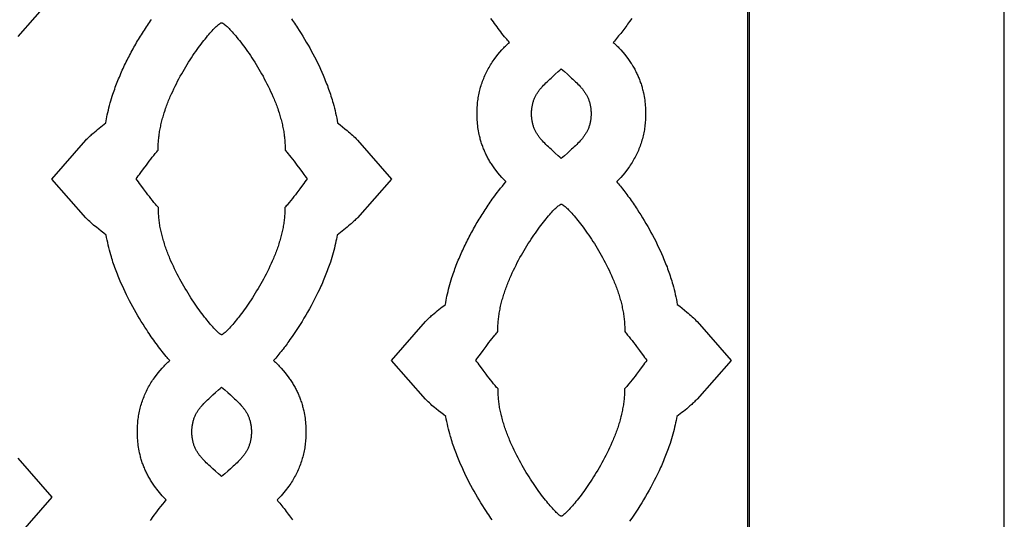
# Model space of a CAD drawing. Extents: x -242 to 227, y -355 to 350.
# Tile 14 of 17: x -11 to 133, y -40 to 33. Entities that reach past the tile are written whole.
import ezdxf

# ---------------------------------------------------------------- set-up
doc = ezdxf.new("R2010")
doc.units = 0
doc.layers.add('Nível Padrão', color=1, linetype='CONTINUOUS')

msp = doc.modelspace()

# ---------------------------------------------------------------- linework, layer by layer
at = {"layer": 'Nível Padrão'}
for points in [[(133.33, -192.69), (133.33, 192.69)], [(-11.26, 42.39), (-6.27, 36.68), (-11.29, 31)], [(8.18, -39.96), (8.34, -39.74), (8.49, -39.52), (8.73, -39.18), (8.97, -38.86), (9.22, -38.53), (9.46, -38.21), (9.71, -37.88), (9.97, -37.57), (10.23, -37.25), (10.49, -36.94), (10.48, -36.93), (9.9, -36.32), (9.31, -35.63), (8.75, -34.9), (8.65, -34.76), (8.56, -34.62), (8.46, -34.48), (8.37, -34.34), (8.28, -34.2), (8.19, -34.06), (8.11, -33.91), (8.02, -33.77), (7.94, -33.62), (7.86, -33.47), (7.78, -33.33), (7.7, -33.18), (7.63, -33.03), (7.55, -32.88), (7.48, -32.72), (7.41, -32.57), (7.35, -32.42), (7.28, -32.26), (7.22, -32.11), (7.16, -31.95), (7.1, -31.8), (7.04, -31.64), (6.98, -31.48), (6.93, -31.32), (6.88, -31.16), (6.83, -31), (6.78, -30.84), (6.73, -30.68), (6.69, -30.52), (6.65, -30.35), (6.61, -30.19), (6.57, -30.02), (6.52, -29.76), (6.47, -29.5), (6.43, -29.23), (6.39, -28.96), (6.35, -28.7), (6.32, -28.43), (6.3, -28.16), (6.28, -27.89), (6.26, -27.63), (6.25, -27.36), (6.25, -27.09), (6.25, -26.82), (6.25, -26.55), (6.26, -26.28), (6.28, -26.01), (6.3, -25.74), (6.32, -25.52), (6.34, -25.29), (6.37, -25.07), (6.4, -24.84), (6.44, -24.62), (6.47, -24.4), (6.52, -24.17), (6.56, -23.95), (6.61, -23.73), (6.67, -23.51), (6.72, -23.29), (6.78, -23.08), (6.85, -22.86), (6.92, -22.65), (6.99, -22.43), (7.06, -22.22), (7.14, -22.01), (7.23, -21.8), (7.31, -21.59), (7.4, -21.39), (7.5, -21.18), (7.59, -20.98), (7.69, -20.77), (7.8, -20.57), (7.9, -20.37), (8.01, -20.18), (8.13, -19.98), (8.25, -19.79), (8.37, -19.6), (8.49, -19.41), (8.62, -19.22), (8.75, -19.03), (9.31, -18.3), (9.9, -17.61), (10.03, -17.46), (10.17, -17.32), (10.3, -17.18), (10.43, -17.05), (10.57, -16.91), (10.71, -16.77), (10.85, -16.64), (10.99, -16.51), (10.86, -16.36), (10.73, -16.21), (10.6, -16.06), (10.48, -15.91), (10.29, -15.67), (10.1, -15.44), (9.91, -15.2), (9.73, -14.97), (9.54, -14.73), (9.36, -14.49), (9.18, -14.25), (9, -14), (8.82, -13.76), (8.65, -13.52), (8.47, -13.27), (8.3, -13.02), (8.13, -12.77), (7.96, -12.53), (7.79, -12.28), (7.62, -12.02), (7.35, -11.61), (7.09, -11.2), (6.83, -10.78), (6.57, -10.36), (6.32, -9.94), (6.07, -9.51), (5.83, -9.08), (5.59, -8.65), (5.35, -8.22), (5.12, -7.78), (4.9, -7.35), (4.68, -6.9), (4.46, -6.46), (4.25, -6.02), (4.05, -5.57), (3.84, -5.12), (3.74, -4.87), (3.63, -4.62), (3.53, -4.37), (3.42, -4.12), (3.32, -3.86), (3.23, -3.61), (3.13, -3.36), (3.04, -3.1), (2.95, -2.85), (2.86, -2.59), (2.77, -2.33), (2.68, -2.08), (2.6, -1.82), (2.52, -1.56), (2.44, -1.3), (2.36, -1.04), (2.26, -0.68), (2.16, -0.32), (2.07, 0.05), (1.98, 0.41), (1.9, 0.78), (1.82, 1.14), (1.75, 1.51), (1.68, 1.88), (1.32, 2.16), (0.96, 2.44), (0.6, 2.73), (0.24, 3.02), (0.04, 3.18), (-0.16, 3.35), (-0.35, 3.52), (-0.54, 3.69), (-0.73, 3.86), (-0.92, 4.04), (-1.1, 4.22), (-1.28, 4.41), (-6.3, 10.09), (-1.31, 15.79), (-1.18, 15.92), (-1.06, 16.05), (-0.93, 16.17), (-0.8, 16.3), (-0.67, 16.42), (-0.54, 16.54), (-0.41, 16.66), (-0.27, 16.78), (-0.04, 16.98), (0.19, 17.17), (0.42, 17.37), (0.66, 17.56), (0.89, 17.75), (1.13, 17.94), (1.37, 18.12), (1.61, 18.31), (1.67, 18.61), (1.72, 18.91), (1.78, 19.21), (1.84, 19.51), (1.92, 19.86), (2, 20.21), (2.09, 20.55), (2.18, 20.89), (2.27, 21.24), (2.37, 21.58), (2.47, 21.92), (2.58, 22.26), (2.66, 22.51), (2.75, 22.77), (2.84, 23.03), (2.93, 23.28), (3.02, 23.54), (3.11, 23.79), (3.21, 24.04), (3.31, 24.29), (3.41, 24.55), (3.51, 24.8), (3.61, 25.05), (3.72, 25.29), (3.82, 25.54), (3.93, 25.79), (4.04, 26.04), (4.16, 26.28), (4.27, 26.53), (4.39, 26.77), (4.5, 27.01), (4.62, 27.26), (4.74, 27.5), (4.86, 27.74), (4.99, 27.98), (5.11, 28.22), (5.24, 28.45), (5.36, 28.69), (5.49, 28.93), (5.62, 29.16), (5.75, 29.4), (5.88, 29.63), (6.02, 29.87), (6.15, 30.1), (6.29, 30.33), (6.43, 30.56), (6.57, 30.79), (6.71, 31.02), (6.85, 31.25), (6.99, 31.48), (7.13, 31.71), (7.28, 31.93), (7.43, 32.16), (7.58, 32.38), (7.73, 32.61), (7.88, 32.83), (8.03, 33.05), (8.18, 33.27), (8.34, 33.5)], [(28.83, 33.56), (28.98, 33.35), (29.13, 33.13), (29.28, 32.92), (29.42, 32.7), (29.57, 32.49), (29.71, 32.27), (29.98, 31.86), (30.25, 31.44), (30.51, 31.02), (30.77, 30.6), (31.02, 30.17), (31.27, 29.74), (31.52, 29.31), (31.75, 28.88), (31.99, 28.44), (32.22, 28), (32.44, 27.56), (32.66, 27.12), (32.88, 26.67), (33.08, 26.22), (33.29, 25.77), (33.49, 25.32), (33.6, 25.07), (33.7, 24.82), (33.8, 24.56), (33.9, 24.31), (34, 24.06), (34.1, 23.8), (34.19, 23.55), (34.29, 23.29), (34.38, 23.03), (34.46, 22.78), (34.55, 22.52), (34.63, 22.26), (34.72, 22), (34.8, 21.74), (34.87, 21.48), (34.95, 21.22), (35.05, 20.86), (35.14, 20.5), (35.23, 20.14), (35.32, 19.77), (35.4, 19.41), (35.47, 19.04), (35.54, 18.68), (35.6, 18.31), (35.96, 18.03), (36.31, 17.75), (36.67, 17.47), (37.01, 17.19), (37.21, 17.02), (37.41, 16.85), (37.6, 16.68), (37.79, 16.51), (37.98, 16.34), (38.16, 16.16), (38.35, 15.98), (38.53, 15.79), (43.52, 10.09), (38.5, 4.41), (38.37, 4.28), (38.25, 4.15), (38.12, 4.03), (37.99, 3.9), (37.86, 3.78), (37.73, 3.66), (37.59, 3.54), (37.46, 3.42), (37.22, 3.22), (36.99, 3.02), (36.75, 2.83), (36.51, 2.64), (36.27, 2.44), (36.02, 2.25), (35.78, 2.07), (35.53, 1.88), (35.48, 1.57), (35.42, 1.27), (35.36, 0.97), (35.29, 0.66), (35.21, 0.32), (35.13, -0.03), (35.04, -0.37), (34.95, -0.71), (34.85, -1.06), (34.75, -1.4), (34.65, -1.73), (34.54, -2.07), (34.45, -2.33), (34.36, -2.58), (34.27, -2.84), (34.18, -3.09), (34.09, -3.34), (33.99, -3.6), (33.9, -3.85), (33.8, -4.1), (33.7, -4.35), (33.59, -4.6), (33.49, -4.85), (33.38, -5.1), (33.27, -5.34), (33.16, -5.59), (33.05, -5.83), (32.94, -6.08), (32.71, -6.56), (32.47, -7.04), (32.23, -7.52), (31.98, -7.99), (31.73, -8.47), (31.47, -8.93), (31.21, -9.4), (30.94, -9.86), (30.67, -10.32), (30.39, -10.78), (30.11, -11.23), (29.82, -11.68), (29.52, -12.13), (29.23, -12.57), (28.92, -13.01), (28.61, -13.45), (28.47, -13.65), (28.33, -13.85), (28.19, -14.04), (28.05, -14.24), (27.9, -14.43), (27.76, -14.62), (27.61, -14.82), (27.46, -15.01), (27.31, -15.2), (27.16, -15.39), (27.01, -15.58), (26.85, -15.77), (26.7, -15.95), (26.54, -16.14), (26.39, -16.32), (26.23, -16.51), (26.37, -16.64), (26.51, -16.77), (26.65, -16.91), (26.78, -17.05), (26.92, -17.18), (27.05, -17.32), (27.18, -17.46), (27.31, -17.61), (27.91, -18.3), (28.47, -19.03), (28.56, -19.17), (28.66, -19.31), (28.75, -19.45), (28.85, -19.59), (28.94, -19.73), (29.02, -19.87), (29.11, -20.02), (29.19, -20.16), (29.28, -20.31), (29.36, -20.46), (29.44, -20.6), (29.51, -20.75), (29.59, -20.9), (29.66, -21.05), (29.73, -21.21), (29.8, -21.36), (29.87, -21.51), (29.94, -21.67), (30, -21.82), (30.06, -21.98), (30.12, -22.13), (30.18, -22.29), (30.23, -22.45), (30.29, -22.61), (30.34, -22.77), (30.39, -22.93), (30.44, -23.09), (30.48, -23.25), (30.52, -23.41), (30.57, -23.58), (30.61, -23.74), (30.64, -23.9), (30.7, -24.17), (30.75, -24.43), (30.79, -24.7), (30.83, -24.96), (30.86, -25.23), (30.89, -25.5), (30.92, -25.77), (30.94, -26.03), (30.95, -26.3), (30.96, -26.57), (30.97, -26.84), (30.97, -27.11), (30.96, -27.38), (30.95, -27.65), (30.94, -27.92), (30.92, -28.19), (30.9, -28.41), (30.87, -28.64), (30.85, -28.86), (30.82, -29.09), (30.78, -29.31), (30.74, -29.53), (30.7, -29.76), (30.65, -29.98), (30.6, -30.2), (30.55, -30.42), (30.49, -30.63), (30.43, -30.85), (30.37, -31.07), (30.3, -31.28), (30.23, -31.5), (30.15, -31.71), (30.07, -31.92), (29.99, -32.13), (29.9, -32.34), (29.81, -32.54), (29.72, -32.75), (29.62, -32.95), (29.52, -33.16), (29.42, -33.36), (29.31, -33.55), (29.2, -33.75), (29.09, -33.95), (28.97, -34.14), (28.85, -34.33), (28.73, -34.52), (28.6, -34.71), (28.47, -34.9), (27.91, -35.63), (27.31, -36.32), (26.74, -36.93), (26.73, -36.94), (26.86, -37.1), (27, -37.26), (27.13, -37.43), (27.27, -37.59), (27.43, -37.8), (27.59, -38), (27.75, -38.21), (27.91, -38.41), (28.07, -38.62), (28.22, -38.83), (28.38, -39.04), (28.53, -39.25), (28.68, -39.46), (28.83, -39.67), (28.98, -39.88)], [(58.26, -39.86), (58.09, -39.62), (57.92, -39.37), (57.75, -39.12), (57.58, -38.87), (57.41, -38.62), (57.14, -38.21), (56.88, -37.79), (56.62, -37.37), (56.36, -36.95), (56.11, -36.53), (55.86, -36.1), (55.61, -35.68), (55.38, -35.25), (55.14, -34.81), (54.91, -34.38), (54.69, -33.94), (54.47, -33.5), (54.25, -33.06), (54.04, -32.61), (53.84, -32.16), (53.63, -31.71), (53.53, -31.46), (53.42, -31.21), (53.32, -30.96), (53.21, -30.71), (53.11, -30.46), (53.02, -30.2), (52.92, -29.95), (52.83, -29.7), (52.73, -29.44), (52.64, -29.18), (52.56, -28.93), (52.47, -28.67), (52.39, -28.41), (52.31, -28.15), (52.23, -27.89), (52.15, -27.63), (52.05, -27.27), (51.95, -26.91), (51.86, -26.55), (51.77, -26.18), (51.69, -25.82), (51.61, -25.45), (51.54, -25.08), (51.47, -24.71), (51.11, -24.43), (50.74, -24.15), (50.38, -23.87), (50.03, -23.58), (49.83, -23.41), (49.63, -23.25), (49.44, -23.08), (49.25, -22.91), (49.06, -22.73), (48.87, -22.55), (48.69, -22.37), (48.51, -22.19), (43.49, -16.51), (48.48, -10.8), (48.6, -10.67), (48.73, -10.55), (48.86, -10.42), (48.99, -10.3), (49.12, -10.17), (49.25, -10.05), (49.38, -9.93), (49.51, -9.81), (49.75, -9.62), (49.98, -9.42), (50.21, -9.23), (50.45, -9.03), (50.68, -8.84), (50.92, -8.66), (51.16, -8.47), (51.4, -8.29), (51.45, -7.98), (51.51, -7.68), (51.57, -7.38), (51.63, -7.08), (51.71, -6.73), (51.79, -6.39), (51.88, -6.04), (51.97, -5.7), (52.06, -5.36), (52.16, -5.02), (52.26, -4.68), (52.37, -4.34), (52.45, -4.08), (52.54, -3.82), (52.63, -3.57), (52.72, -3.31), (52.81, -3.06), (52.9, -2.81), (53, -2.55), (53.1, -2.3), (53.2, -2.05), (53.3, -1.8), (53.4, -1.55), (53.51, -1.3), (53.61, -1.05), (53.72, -0.8), (53.83, -0.56), (53.95, -0.31), (54.06, -0.07), (54.18, 0.18), (54.29, 0.42), (54.41, 0.66), (54.53, 0.9), (54.65, 1.14), (54.78, 1.38), (54.9, 1.62), (55.03, 1.86), (55.15, 2.1), (55.28, 2.33), (55.41, 2.57), (55.54, 2.81), (55.67, 3.04), (55.81, 3.27), (55.94, 3.51), (56.08, 3.74), (56.22, 3.97), (56.35, 4.2), (56.49, 4.43), (56.64, 4.66), (56.78, 4.89), (56.92, 5.11), (57.07, 5.34), (57.22, 5.57), (57.37, 5.79), (57.51, 6.01), (57.67, 6.24), (57.82, 6.46), (57.97, 6.68), (58.13, 6.9), (58.28, 7.12), (58.52, 7.45), (58.76, 7.78), (59, 8.11), (59.25, 8.43), (59.5, 8.75), (59.76, 9.07), (60.02, 9.39), (60.28, 9.7), (60.27, 9.71), (59.69, 10.31), (59.1, 11.01), (58.54, 11.74), (58.44, 11.88), (58.35, 12.02), (58.25, 12.16), (58.16, 12.3), (58.07, 12.44), (57.98, 12.58), (57.89, 12.73), (57.81, 12.87), (57.73, 13.02), (57.65, 13.16), (57.57, 13.31), (57.49, 13.46), (57.42, 13.61), (57.34, 13.76), (57.27, 13.91), (57.2, 14.07), (57.13, 14.22), (57.07, 14.37), (57.01, 14.53), (56.94, 14.68), (56.88, 14.84), (56.83, 15), (56.77, 15.16), (56.72, 15.32), (56.67, 15.48), (56.62, 15.64), (56.57, 15.8), (56.52, 15.96), (56.48, 16.12), (56.44, 16.28), (56.4, 16.45), (56.36, 16.61), (56.31, 16.88), (56.26, 17.14), (56.21, 17.41), (56.18, 17.67), (56.14, 17.94), (56.11, 18.21), (56.09, 18.47), (56.07, 18.74), (56.05, 19.01), (56.04, 19.28), (56.04, 19.55), (56.04, 19.82), (56.04, 20.09), (56.05, 20.36), (56.07, 20.62), (56.09, 20.89), (56.11, 21.12), (56.13, 21.35), (56.16, 21.57), (56.19, 21.8), (56.22, 22.02), (56.26, 22.24), (56.31, 22.46), (56.35, 22.68), (56.4, 22.91), (56.46, 23.12), (56.51, 23.34), (56.57, 23.56), (56.64, 23.78), (56.71, 23.99), (56.78, 24.2), (56.85, 24.42), (56.93, 24.63), (57.02, 24.84), (57.1, 25.05), (57.19, 25.25), (57.28, 25.46), (57.38, 25.66), (57.48, 25.86), (57.59, 26.06), (57.69, 26.26), (57.8, 26.46), (57.92, 26.66), (58.03, 26.85), (58.16, 27.04), (58.28, 27.23), (58.41, 27.42), (58.54, 27.6), (59.1, 28.34), (59.69, 29.03), (59.82, 29.17), (59.96, 29.31), (60.09, 29.45), (60.22, 29.59), (60.36, 29.73), (60.5, 29.86), (60.64, 30), (60.78, 30.13), (60.65, 30.28), (60.52, 30.43), (60.39, 30.58), (60.27, 30.73), (60.08, 30.96), (59.89, 31.2), (59.7, 31.43), (59.52, 31.67), (59.33, 31.91), (59.15, 32.15), (58.97, 32.39), (58.79, 32.63), (58.61, 32.88), (58.44, 33.12), (58.26, 33.37), (58.09, 33.61)], [(78.71, 33.62), (78.4, 33.19), (78.26, 32.99), (78.12, 32.79), (77.98, 32.6), (77.84, 32.4), (77.69, 32.21), (77.55, 32.01), (77.4, 31.82), (77.25, 31.63), (77.1, 31.44), (76.95, 31.25), (76.8, 31.06), (76.64, 30.87), (76.49, 30.69), (76.33, 30.5), (76.18, 30.31), (76.02, 30.13), (76.16, 30), (76.3, 29.86), (76.43, 29.73), (76.57, 29.59), (76.71, 29.45), (76.84, 29.31), (76.97, 29.17), (77.1, 29.03), (77.7, 28.34), (78.26, 27.6), (78.35, 27.47), (78.45, 27.33), (78.54, 27.19), (78.63, 27.05), (78.72, 26.91), (78.81, 26.76), (78.9, 26.62), (78.98, 26.47), (79.07, 26.33), (79.15, 26.18), (79.23, 26.03), (79.3, 25.88), (79.38, 25.73), (79.45, 25.58), (79.52, 25.43), (79.59, 25.28), (79.66, 25.13), (79.72, 24.97), (79.79, 24.82), (79.85, 24.66), (79.91, 24.5), (79.97, 24.35), (80.02, 24.19), (80.08, 24.03), (80.13, 23.87), (80.18, 23.71), (80.23, 23.55), (80.27, 23.39), (80.31, 23.22), (80.36, 23.06), (80.39, 22.9), (80.43, 22.73), (80.49, 22.47), (80.54, 22.2), (80.58, 21.94), (80.62, 21.67), (80.65, 21.41), (80.68, 21.14), (80.71, 20.87), (80.73, 20.6), (80.74, 20.33), (80.75, 20.07), (80.76, 19.8), (80.76, 19.53), (80.75, 19.26), (80.74, 18.99), (80.73, 18.72), (80.71, 18.45), (80.69, 18.23), (80.66, 18), (80.64, 17.77), (80.6, 17.55), (80.57, 17.33), (80.53, 17.1), (80.49, 16.88), (80.44, 16.66), (80.39, 16.44), (80.34, 16.22), (80.28, 16), (80.22, 15.79), (80.16, 15.57), (80.09, 15.35), (80.02, 15.14), (79.94, 14.93), (79.86, 14.72), (79.78, 14.51), (79.69, 14.3), (79.6, 14.09), (79.51, 13.89), (79.41, 13.68), (79.31, 13.48), (79.21, 13.28), (79.1, 13.08), (78.99, 12.89), (78.88, 12.69), (78.76, 12.5), (78.64, 12.3), (78.51, 12.11), (78.39, 11.93), (78.26, 11.74), (77.7, 11.01), (77.1, 10.31), (76.53, 9.71), (76.52, 9.7), (76.65, 9.54), (76.79, 9.37), (76.92, 9.21), (77.06, 9.04), (77.22, 8.84), (77.38, 8.64), (77.54, 8.43), (77.7, 8.22), (77.85, 8.02), (78.01, 7.81), (78.17, 7.6), (78.32, 7.39), (78.47, 7.18), (78.62, 6.97), (78.77, 6.75), (78.92, 6.54), (79.07, 6.33), (79.21, 6.11), (79.36, 5.89), (79.5, 5.68), (79.77, 5.26), (80.04, 4.85), (80.3, 4.43), (80.56, 4), (80.81, 3.58), (81.06, 3.15), (81.3, 2.72), (81.54, 2.28), (81.78, 1.85), (82.01, 1.41), (82.23, 0.97), (82.45, 0.52), (82.66, 0.08), (82.87, -0.37), (83.08, -0.82), (83.28, -1.28), (83.38, -1.53), (83.49, -1.78), (83.59, -2.03), (83.69, -2.28), (83.79, -2.54), (83.89, -2.79), (83.98, -3.05), (84.07, -3.3), (84.17, -3.56), (84.25, -3.82), (84.34, -4.07), (84.42, -4.33), (84.51, -4.59), (84.58, -4.85), (84.66, -5.11), (84.74, -5.38), (84.84, -5.73), (84.93, -6.1), (85.02, -6.46), (85.11, -6.82), (85.19, -7.19), (85.26, -7.55), (85.33, -7.92), (85.39, -8.29), (85.75, -8.56), (86.1, -8.84), (86.45, -9.12), (86.8, -9.41), (87, -9.57), (87.2, -9.74), (87.39, -9.91), (87.58, -10.08), (87.77, -10.26), (87.95, -10.44), (88.13, -10.62), (88.31, -10.8), (93.31, -16.51), (88.29, -22.19), (88.16, -22.32), (88.04, -22.44), (87.91, -22.57), (87.78, -22.69), (87.65, -22.81), (87.52, -22.94), (87.38, -23.05), (87.25, -23.17), (87.01, -23.37), (86.78, -23.57), (86.54, -23.76), (86.3, -23.96), (86.06, -24.15), (85.81, -24.34), (85.57, -24.53), (85.32, -24.71), (85.27, -25.02), (85.21, -25.32), (85.15, -25.63), (85.08, -25.93), (85, -26.28), (84.92, -26.62), (84.83, -26.97), (84.74, -27.31), (84.64, -27.65), (84.54, -27.99), (84.43, -28.33), (84.33, -28.67), (84.24, -28.92), (84.15, -29.18), (84.06, -29.43), (83.97, -29.68), (83.88, -29.94), (83.78, -30.19), (83.69, -30.44), (83.59, -30.69), (83.49, -30.94), (83.38, -31.19), (83.28, -31.44), (83.17, -31.69), (83.06, -31.94), (82.95, -32.18), (82.84, -32.43), (82.73, -32.67), (82.5, -33.16), (82.26, -33.64), (82.02, -34.11), (81.77, -34.59), (81.52, -35.06), (81.26, -35.53), (81, -35.99), (80.73, -36.46), (80.46, -36.92), (80.18, -37.37), (79.9, -37.83), (79.61, -38.28), (79.31, -38.72), (79.02, -39.17), (78.71, -39.61), (78.4, -40.04)], [(-11.26, -30.84), (-6.27, -36.55), (-11.29, -42.23)]]:
    msp.add_lwpolyline(points, dxfattribs=at)
for points in [[(-96, -176), (96, -176), (96, 176), (-96, 176), (-96, -176)], [(-95.73, -175.73), (95.73, -175.73), (95.73, 175.73), (-95.73, 175.73), (-95.73, -175.73)], [(18.61, 33.01), (18.64, 33), (18.68, 32.99), (18.71, 32.97), (18.75, 32.95), (18.8, 32.92), (18.84, 32.89), (18.89, 32.86), (18.94, 32.83), (19.04, 32.75), (19.16, 32.65), (19.28, 32.55), (19.41, 32.43), (19.54, 32.3), (19.69, 32.16), (19.83, 32), (19.99, 31.84), (20.15, 31.66), (20.32, 31.48), (20.49, 31.28), (20.67, 31.07), (20.85, 30.85), (21.03, 30.62), (21.22, 30.39), (21.42, 30.14), (21.61, 29.88), (21.81, 29.62), (22.01, 29.35), (22.21, 29.07), (22.42, 28.78), (22.62, 28.48), (22.83, 28.18), (23.03, 27.87), (23.24, 27.55), (23.45, 27.23), (23.65, 26.9), (23.86, 26.56), (24.06, 26.22), (24.27, 25.87), (24.47, 25.52), (24.67, 25.17), (24.86, 24.8), (25.05, 24.44), (25.24, 24.07), (25.43, 23.7), (25.61, 23.32), (25.79, 22.94), (25.96, 22.56), (26.13, 22.17), (26.21, 21.98), (26.3, 21.78), (26.37, 21.59), (26.45, 21.39), (26.53, 21.2), (26.6, 21), (26.68, 20.8), (26.75, 20.61), (26.82, 20.41), (26.89, 20.21), (26.95, 20.02), (27.02, 19.82), (27.08, 19.62), (27.14, 19.42), (27.2, 19.22), (27.25, 19.02), (27.31, 18.83), (27.36, 18.63), (27.41, 18.43), (27.46, 18.23), (27.51, 18.03), (27.55, 17.83), (27.59, 17.64), (27.63, 17.44), (27.67, 17.24), (27.7, 17.04), (27.73, 16.85), (27.76, 16.65), (27.79, 16.45), (27.81, 16.26), (27.83, 16.06), (27.85, 15.86), (27.87, 15.67), (27.88, 15.48), (27.89, 15.28), (27.9, 15.09), (27.9, 14.9), (27.91, 14.71), (27.9, 14.51), (27.9, 14.32), (28.01, 14.21), (28.12, 14.08), (28.22, 13.96), (28.33, 13.83), (28.55, 13.56), (28.77, 13.29), (29, 13), (29.22, 12.72), (29.43, 12.43), (29.65, 12.14), (30.06, 11.57), (30.46, 11.03), (30.65, 10.78), (30.82, 10.54), (30.99, 10.32), (31.15, 10.11), (30.99, 9.91), (30.82, 9.69), (30.64, 9.45), (30.45, 9.2), (30.05, 8.66), (29.63, 8.09), (29.41, 7.8), (29.19, 7.52), (28.97, 7.23), (28.75, 6.95), (28.52, 6.67), (28.3, 6.41), (28.19, 6.28), (28.08, 6.15), (27.97, 6.03), (27.86, 5.91), (27.87, 5.72), (27.87, 5.53), (27.86, 5.34), (27.86, 5.15), (27.85, 4.95), (27.84, 4.76), (27.82, 4.57), (27.8, 4.37), (27.78, 4.18), (27.76, 3.98), (27.73, 3.78), (27.71, 3.59), (27.68, 3.39), (27.64, 3.19), (27.61, 3), (27.57, 2.8), (27.53, 2.6), (27.48, 2.4), (27.44, 2.21), (27.39, 2.01), (27.34, 1.81), (27.29, 1.61), (27.23, 1.41), (27.18, 1.21), (27.12, 1.02), (27.06, 0.82), (27, 0.62), (26.93, 0.42), (26.87, 0.22), (26.8, 0.03), (26.73, -0.17), (26.66, -0.37), (26.59, -0.57), (26.51, -0.76), (26.44, -0.96), (26.36, -1.15), (26.28, -1.35), (26.2, -1.54), (26.03, -1.93), (25.86, -2.31), (25.69, -2.7), (25.51, -3.08), (25.32, -3.45), (25.13, -3.83), (24.94, -4.19), (24.75, -4.56), (24.55, -4.92), (24.35, -5.28), (24.15, -5.63), (23.95, -5.97), (23.74, -6.31), (23.53, -6.65), (23.33, -6.98), (23.12, -7.3), (22.91, -7.62), (22.71, -7.93), (22.5, -8.23), (22.3, -8.53), (22.09, -8.81), (21.89, -9.09), (21.69, -9.37), (21.5, -9.63), (21.31, -9.88), (21.12, -10.13), (20.93, -10.37), (20.75, -10.6), (20.57, -10.81), (20.4, -11.02), (20.23, -11.22), (20.06, -11.4), (19.91, -11.58), (19.76, -11.75), (19.61, -11.9), (19.48, -12.04), (19.35, -12.17), (19.22, -12.29), (19.11, -12.39), (19, -12.49), (18.9, -12.57), (18.82, -12.63), (18.78, -12.66), (18.74, -12.69), (18.7, -12.71), (18.67, -12.72), (18.64, -12.74), (18.61, -12.75), (18.58, -12.74), (18.55, -12.72), (18.52, -12.71), (18.48, -12.69), (18.44, -12.66), (18.4, -12.63), (18.31, -12.57), (18.21, -12.49), (18.11, -12.39), (17.99, -12.29), (17.87, -12.17), (17.74, -12.04), (17.6, -11.9), (17.46, -11.75), (17.31, -11.58), (17.15, -11.4), (16.99, -11.22), (16.82, -11.02), (16.65, -10.81), (16.47, -10.6), (16.29, -10.37), (16.1, -10.13), (15.91, -9.88), (15.72, -9.63), (15.52, -9.37), (15.32, -9.09), (15.12, -8.81), (14.92, -8.53), (14.71, -8.23), (14.51, -7.93), (14.3, -7.62), (14.1, -7.3), (13.89, -6.98), (13.68, -6.65), (13.48, -6.31), (13.27, -5.97), (13.07, -5.63), (12.87, -5.28), (12.67, -4.92), (12.47, -4.56), (12.27, -4.19), (12.08, -3.83), (11.89, -3.45), (11.71, -3.08), (11.53, -2.7), (11.35, -2.31), (11.18, -1.93), (11.02, -1.54), (10.94, -1.35), (10.86, -1.15), (10.78, -0.96), (10.7, -0.76), (10.63, -0.57), (10.56, -0.37), (10.49, -0.17), (10.42, 0.03), (10.35, 0.22), (10.28, 0.42), (10.22, 0.62), (10.16, 0.82), (10.1, 1.02), (10.04, 1.21), (9.98, 1.41), (9.93, 1.61), (9.88, 1.81), (9.83, 2.01), (9.78, 2.21), (9.73, 2.4), (9.69, 2.6), (9.65, 2.8), (9.61, 3), (9.57, 3.19), (9.54, 3.39), (9.51, 3.59), (9.48, 3.78), (9.46, 3.98), (9.43, 4.18), (9.41, 4.37), (9.4, 4.57), (9.38, 4.76), (9.37, 4.95), (9.36, 5.15), (9.35, 5.34), (9.35, 5.53), (9.35, 5.72), (9.35, 5.91), (9.24, 6.03), (9.13, 6.15), (9.02, 6.28), (8.91, 6.41), (8.69, 6.67), (8.47, 6.95), (8.25, 7.23), (8.02, 7.52), (7.8, 7.8), (7.59, 8.09), (7.16, 8.66), (6.77, 9.2), (6.58, 9.45), (6.4, 9.69), (6.23, 9.91), (6.07, 10.11), (6.22, 10.32), (6.39, 10.54), (6.57, 10.78), (6.76, 11.03), (7.15, 11.57), (7.57, 12.14), (7.78, 12.43), (8, 12.72), (8.22, 13), (8.44, 13.29), (8.66, 13.56), (8.88, 13.83), (8.99, 13.96), (9.1, 14.08), (9.21, 14.21), (9.32, 14.32), (9.31, 14.51), (9.31, 14.71), (9.31, 14.9), (9.32, 15.09), (9.32, 15.28), (9.33, 15.48), (9.35, 15.67), (9.36, 15.86), (9.38, 16.06), (9.4, 16.26), (9.43, 16.45), (9.45, 16.65), (9.48, 16.85), (9.51, 17.04), (9.55, 17.24), (9.59, 17.44), (9.62, 17.64), (9.67, 17.83), (9.71, 18.03), (9.76, 18.23), (9.8, 18.43), (9.85, 18.63), (9.91, 18.83), (9.96, 19.02), (10.02, 19.22), (10.08, 19.42), (10.14, 19.62), (10.2, 19.82), (10.26, 20.02), (10.33, 20.21), (10.4, 20.41), (10.47, 20.61), (10.54, 20.8), (10.61, 21), (10.69, 21.2), (10.76, 21.39), (10.84, 21.59), (10.92, 21.78), (11, 21.98), (11.08, 22.17), (11.25, 22.56), (11.43, 22.94), (11.6, 23.32), (11.79, 23.7), (11.97, 24.07), (12.16, 24.44), (12.35, 24.8), (12.55, 25.17), (12.75, 25.52), (12.95, 25.87), (13.15, 26.22), (13.36, 26.56), (13.56, 26.9), (13.77, 27.23), (13.98, 27.55), (14.18, 27.87), (14.39, 28.18), (14.6, 28.48), (14.8, 28.78), (15, 29.07), (15.21, 29.35), (15.41, 29.62), (15.61, 29.88), (15.8, 30.14), (15.99, 30.39), (16.18, 30.62), (16.37, 30.85), (16.55, 31.07), (16.73, 31.28), (16.9, 31.48), (17.06, 31.66), (17.23, 31.84), (17.38, 32), (17.53, 32.16), (17.67, 32.3), (17.81, 32.43), (17.94, 32.55), (18.06, 32.65), (18.17, 32.75), (18.28, 32.83), (18.33, 32.86), (18.37, 32.89), (18.42, 32.92), (18.46, 32.95), (18.5, 32.97), (18.54, 32.99), (18.58, 33), (18.61, 33.01)], [(64.04, 19.67), (64.04, 19.82), (64.05, 19.96), (64.05, 20.1), (64.06, 20.24), (64.08, 20.38), (64.09, 20.51), (64.11, 20.64), (64.13, 20.77), (64.15, 20.89), (64.18, 21.02), (64.21, 21.14), (64.24, 21.26), (64.27, 21.37), (64.31, 21.49), (64.34, 21.6), (64.38, 21.71), (64.43, 21.82), (64.47, 21.93), (64.52, 22.04), (64.57, 22.14), (64.62, 22.25), (64.67, 22.35), (64.73, 22.45), (64.78, 22.55), (64.84, 22.65), (64.91, 22.74), (64.97, 22.84), (65.04, 22.93), (65.1, 23.03), (65.17, 23.12), (65.24, 23.21), (65.32, 23.3), (65.39, 23.39), (65.47, 23.48), (65.55, 23.57), (65.63, 23.66), (65.79, 23.84), (65.96, 24.01), (66.14, 24.19), (66.32, 24.36), (66.51, 24.54), (66.7, 24.72), (66.9, 24.9), (67.1, 25.08), (67.52, 25.45), (67.95, 25.84), (68.17, 26.04), (68.4, 26.24), (68.62, 26.04), (68.84, 25.84), (69.28, 25.45), (69.69, 25.08), (69.9, 24.9), (70.09, 24.72), (70.29, 24.54), (70.47, 24.36), (70.66, 24.19), (70.83, 24.01), (71, 23.84), (71.17, 23.66), (71.25, 23.57), (71.33, 23.48), (71.4, 23.39), (71.48, 23.3), (71.55, 23.21), (71.62, 23.12), (71.69, 23.03), (71.76, 22.93), (71.82, 22.84), (71.89, 22.74), (71.95, 22.65), (72.01, 22.55), (72.07, 22.45), (72.12, 22.35), (72.18, 22.25), (72.23, 22.14), (72.28, 22.04), (72.32, 21.93), (72.37, 21.82), (72.41, 21.71), (72.45, 21.6), (72.49, 21.49), (72.52, 21.37), (72.56, 21.26), (72.59, 21.14), (72.62, 21.02), (72.64, 20.89), (72.66, 20.77), (72.69, 20.64), (72.7, 20.51), (72.72, 20.38), (72.73, 20.24), (72.74, 20.1), (72.75, 19.96), (72.75, 19.82), (72.75, 19.67), (72.75, 19.53), (72.75, 19.38), (72.74, 19.24), (72.73, 19.1), (72.72, 18.97), (72.7, 18.84), (72.69, 18.71), (72.66, 18.58), (72.64, 18.45), (72.62, 18.33), (72.59, 18.21), (72.56, 18.09), (72.52, 17.97), (72.49, 17.86), (72.45, 17.74), (72.41, 17.63), (72.37, 17.52), (72.32, 17.41), (72.28, 17.31), (72.23, 17.2), (72.18, 17.1), (72.12, 17), (72.07, 16.9), (72.01, 16.8), (71.95, 16.7), (71.89, 16.6), (71.82, 16.51), (71.76, 16.41), (71.69, 16.32), (71.62, 16.23), (71.55, 16.13), (71.48, 16.04), (71.4, 15.95), (71.33, 15.86), (71.25, 15.77), (71.17, 15.68), (71, 15.51), (70.83, 15.33), (70.66, 15.16), (70.47, 14.98), (70.29, 14.8), (70.09, 14.63), (69.9, 14.45), (69.69, 14.27), (69.28, 13.9), (68.84, 13.51), (68.62, 13.31), (68.4, 13.1), (68.17, 13.31), (67.95, 13.51), (67.52, 13.9), (67.1, 14.27), (66.9, 14.45), (66.7, 14.63), (66.51, 14.8), (66.32, 14.98), (66.14, 15.16), (65.96, 15.33), (65.79, 15.51), (65.63, 15.68), (65.55, 15.77), (65.47, 15.86), (65.39, 15.95), (65.32, 16.04), (65.24, 16.13), (65.17, 16.23), (65.1, 16.32), (65.04, 16.41), (64.97, 16.51), (64.91, 16.6), (64.84, 16.7), (64.78, 16.8), (64.73, 16.9), (64.67, 17), (64.62, 17.1), (64.57, 17.2), (64.52, 17.31), (64.47, 17.41), (64.43, 17.52), (64.38, 17.63), (64.34, 17.74), (64.31, 17.86), (64.27, 17.97), (64.24, 18.09), (64.21, 18.21), (64.18, 18.33), (64.15, 18.45), (64.13, 18.58), (64.11, 18.71), (64.09, 18.84), (64.08, 18.97), (64.06, 19.1), (64.05, 19.24), (64.05, 19.38), (64.04, 19.53), (64.04, 19.67)], [(68.4, 6.42), (68.43, 6.41), (68.47, 6.39), (68.5, 6.38), (68.54, 6.35), (68.59, 6.33), (68.63, 6.3), (68.68, 6.27), (68.73, 6.23), (68.83, 6.15), (68.95, 6.06), (69.07, 5.96), (69.2, 5.84), (69.33, 5.71), (69.47, 5.56), (69.62, 5.41), (69.78, 5.25), (69.94, 5.07), (70.11, 4.88), (70.28, 4.68), (70.46, 4.48), (70.64, 4.26), (70.82, 4.03), (71.01, 3.79), (71.2, 3.55), (71.4, 3.29), (71.6, 3.03), (71.8, 2.75), (72, 2.47), (72.2, 2.18), (72.41, 1.89), (72.62, 1.58), (72.82, 1.27), (73.03, 0.96), (73.24, 0.63), (73.44, 0.3), (73.65, -0.03), (73.85, -0.37), (74.06, -0.72), (74.26, -1.07), (74.45, -1.43), (74.65, -1.79), (74.84, -2.15), (75.03, -2.52), (75.22, -2.9), (75.4, -3.27), (75.58, -3.65), (75.75, -4.04), (75.92, -4.42), (76, -4.62), (76.08, -4.81), (76.16, -5.01), (76.24, -5.2), (76.32, -5.4), (76.39, -5.59), (76.47, -5.79), (76.54, -5.99), (76.61, -6.18), (76.67, -6.38), (76.74, -6.58), (76.81, -6.78), (76.87, -6.97), (76.93, -7.17), (76.99, -7.37), (77.04, -7.57), (77.1, -7.77), (77.15, -7.97), (77.2, -8.17), (77.25, -8.36), (77.3, -8.56), (77.34, -8.76), (77.38, -8.96), (77.42, -9.16), (77.46, -9.35), (77.49, -9.55), (77.52, -9.75), (77.55, -9.95), (77.58, -10.14), (77.6, -10.34), (77.62, -10.53), (77.64, -10.73), (77.66, -10.92), (77.67, -11.12), (77.68, -11.31), (77.69, -11.5), (77.69, -11.7), (77.7, -11.89), (77.69, -12.08), (77.69, -12.27), (77.8, -12.39), (77.91, -12.51), (78.01, -12.64), (78.12, -12.77), (78.34, -13.03), (78.56, -13.31), (78.78, -13.59), (79, -13.88), (79.22, -14.17), (79.44, -14.46), (79.85, -15.03), (80.25, -15.56), (80.43, -15.82), (80.61, -16.06), (80.78, -16.28), (80.94, -16.48), (80.78, -16.68), (80.61, -16.91), (80.43, -17.14), (80.24, -17.4), (79.84, -17.94), (79.42, -18.5), (79.2, -18.79), (78.98, -19.08), (78.76, -19.36), (78.54, -19.65), (78.31, -19.92), (78.09, -20.19), (77.98, -20.32), (77.87, -20.44), (77.76, -20.56), (77.65, -20.68), (77.66, -20.87), (77.66, -21.06), (77.65, -21.25), (77.65, -21.45), (77.64, -21.64), (77.63, -21.83), (77.61, -22.03), (77.59, -22.22), (77.57, -22.42), (77.55, -22.61), (77.52, -22.81), (77.5, -23.01), (77.46, -23.2), (77.43, -23.4), (77.39, -23.6), (77.36, -23.79), (77.32, -23.99), (77.27, -24.19), (77.23, -24.39), (77.18, -24.59), (77.13, -24.78), (77.08, -24.98), (77.02, -25.18), (76.97, -25.38), (76.91, -25.58), (76.85, -25.78), (76.79, -25.97), (76.72, -26.17), (76.66, -26.37), (76.59, -26.57), (76.52, -26.77), (76.45, -26.96), (76.38, -27.16), (76.3, -27.36), (76.23, -27.55), (76.15, -27.75), (76.07, -27.94), (75.99, -28.14), (75.82, -28.52), (75.65, -28.91), (75.48, -29.29), (75.3, -29.67), (75.11, -30.05), (74.92, -30.42), (74.73, -30.79), (74.54, -31.15), (74.34, -31.51), (74.14, -31.87), (73.94, -32.22), (73.73, -32.57), (73.53, -32.91), (73.32, -33.24), (73.12, -33.57), (72.91, -33.9), (72.7, -34.21), (72.5, -34.52), (72.29, -34.82), (72.09, -35.12), (71.88, -35.41), (71.68, -35.69), (71.48, -35.96), (71.29, -36.22), (71.09, -36.48), (70.9, -36.72), (70.72, -36.96), (70.54, -37.19), (70.36, -37.41), (70.18, -37.61), (70.02, -37.81), (69.85, -38), (69.7, -38.17), (69.55, -38.34), (69.4, -38.49), (69.26, -38.63), (69.13, -38.76), (69.01, -38.88), (68.9, -38.99), (68.79, -39.08), (68.69, -39.16), (68.61, -39.23), (68.56, -39.25), (68.53, -39.28), (68.49, -39.3), (68.46, -39.32), (68.43, -39.33), (68.4, -39.34), (68.37, -39.33), (68.34, -39.32), (68.3, -39.3), (68.27, -39.28), (68.23, -39.25), (68.19, -39.23), (68.1, -39.16), (68, -39.08), (67.9, -38.99), (67.78, -38.88), (67.66, -38.76), (67.53, -38.63), (67.39, -38.49), (67.25, -38.34), (67.1, -38.17), (66.94, -38), (66.78, -37.81), (66.61, -37.61), (66.44, -37.41), (66.26, -37.19), (66.08, -36.96), (65.89, -36.72), (65.7, -36.48), (65.51, -36.22), (65.31, -35.96), (65.11, -35.69), (64.91, -35.41), (64.71, -35.12), (64.5, -34.82), (64.3, -34.52), (64.09, -34.21), (63.88, -33.9), (63.68, -33.57), (63.47, -33.24), (63.26, -32.91), (63.06, -32.57), (62.86, -32.22), (62.65, -31.87), (62.45, -31.51), (62.26, -31.15), (62.06, -30.79), (61.87, -30.42), (61.68, -30.05), (61.5, -29.67), (61.32, -29.29), (61.14, -28.91), (60.97, -28.52), (60.81, -28.14), (60.73, -27.94), (60.65, -27.75), (60.57, -27.55), (60.49, -27.36), (60.42, -27.16), (60.35, -26.96), (60.27, -26.77), (60.21, -26.57), (60.14, -26.37), (60.07, -26.17), (60.01, -25.97), (59.95, -25.78), (59.88, -25.58), (59.83, -25.38), (59.77, -25.18), (59.72, -24.98), (59.66, -24.78), (59.61, -24.59), (59.57, -24.39), (59.52, -24.19), (59.48, -23.99), (59.44, -23.79), (59.4, -23.6), (59.36, -23.4), (59.33, -23.2), (59.3, -23.01), (59.27, -22.81), (59.25, -22.61), (59.22, -22.42), (59.2, -22.22), (59.18, -22.03), (59.17, -21.83), (59.16, -21.64), (59.15, -21.45), (59.14, -21.25), (59.14, -21.06), (59.14, -20.87), (59.14, -20.68), (59.03, -20.56), (58.92, -20.44), (58.81, -20.32), (58.7, -20.19), (58.48, -19.92), (58.26, -19.65), (58.03, -19.36), (57.81, -19.08), (57.59, -18.79), (57.38, -18.5), (56.95, -17.94), (56.55, -17.4), (56.37, -17.14), (56.19, -16.91), (56.01, -16.68), (55.85, -16.48), (56.01, -16.28), (56.18, -16.06), (56.36, -15.82), (56.55, -15.56), (56.94, -15.03), (57.36, -14.46), (57.57, -14.17), (57.79, -13.88), (58.01, -13.59), (58.23, -13.31), (58.45, -13.03), (58.67, -12.77), (58.78, -12.64), (58.89, -12.51), (59, -12.39), (59.1, -12.27), (59.1, -12.08), (59.1, -11.89), (59.1, -11.7), (59.1, -11.5), (59.11, -11.31), (59.12, -11.12), (59.14, -10.92), (59.15, -10.73), (59.17, -10.53), (59.19, -10.34), (59.22, -10.14), (59.24, -9.95), (59.27, -9.75), (59.3, -9.55), (59.34, -9.35), (59.37, -9.16), (59.41, -8.96), (59.45, -8.76), (59.5, -8.56), (59.54, -8.36), (59.59, -8.17), (59.64, -7.97), (59.7, -7.77), (59.75, -7.57), (59.81, -7.37), (59.87, -7.17), (59.93, -6.97), (59.99, -6.78), (60.05, -6.58), (60.12, -6.38), (60.19, -6.18), (60.26, -5.99), (60.33, -5.79), (60.4, -5.59), (60.48, -5.4), (60.55, -5.2), (60.63, -5.01), (60.71, -4.81), (60.79, -4.62), (60.87, -4.42), (61.04, -4.04), (61.21, -3.65), (61.39, -3.27), (61.57, -2.9), (61.76, -2.52), (61.95, -2.15), (62.14, -1.79), (62.34, -1.43), (62.54, -1.07), (62.74, -0.72), (62.94, -0.37), (63.15, -0.03), (63.35, 0.3), (63.56, 0.63), (63.77, 0.96), (63.97, 1.27), (64.18, 1.58), (64.38, 1.89), (64.59, 2.18), (64.79, 2.47), (65, 2.75), (65.2, 3.03), (65.39, 3.29), (65.59, 3.55), (65.78, 3.79), (65.97, 4.03), (66.16, 4.26), (66.34, 4.48), (66.51, 4.68), (66.69, 4.88), (66.85, 5.07), (67.01, 5.25), (67.17, 5.41), (67.32, 5.56), (67.46, 5.71), (67.6, 5.84), (67.73, 5.96), (67.85, 6.06), (67.96, 6.15), (68.07, 6.23), (68.12, 6.27), (68.16, 6.3), (68.21, 6.33), (68.25, 6.35), (68.29, 6.38), (68.33, 6.39), (68.36, 6.41), (68.4, 6.42)], [(14.25, -26.96), (14.25, -26.82), (14.26, -26.67), (14.26, -26.53), (14.27, -26.4), (14.29, -26.26), (14.3, -26.13), (14.32, -26), (14.34, -25.87), (14.36, -25.74), (14.39, -25.62), (14.42, -25.5), (14.45, -25.38), (14.48, -25.26), (14.52, -25.15), (14.55, -25.03), (14.59, -24.92), (14.64, -24.81), (14.68, -24.71), (14.73, -24.6), (14.78, -24.49), (14.83, -24.39), (14.88, -24.29), (14.94, -24.19), (15, -24.09), (15.06, -23.99), (15.12, -23.9), (15.18, -23.8), (15.25, -23.7), (15.31, -23.61), (15.38, -23.52), (15.45, -23.43), (15.53, -23.34), (15.6, -23.24), (15.68, -23.15), (15.76, -23.07), (15.84, -22.98), (16, -22.8), (16.17, -22.62), (16.35, -22.45), (16.53, -22.27), (16.72, -22.1), (16.91, -21.92), (17.11, -21.74), (17.31, -21.56), (17.73, -21.19), (18.16, -20.8), (18.38, -20.6), (18.61, -20.39), (18.83, -20.6), (19.05, -20.8), (19.49, -21.19), (19.9, -21.56), (20.11, -21.74), (20.3, -21.92), (20.5, -22.1), (20.68, -22.27), (20.87, -22.45), (21.04, -22.62), (21.21, -22.8), (21.38, -22.98), (21.46, -23.07), (21.54, -23.15), (21.61, -23.24), (21.69, -23.34), (21.76, -23.43), (21.83, -23.52), (21.9, -23.61), (21.97, -23.7), (22.04, -23.8), (22.1, -23.9), (22.16, -23.99), (22.22, -24.09), (22.28, -24.19), (22.33, -24.29), (22.39, -24.39), (22.44, -24.49), (22.49, -24.6), (22.53, -24.71), (22.58, -24.81), (22.62, -24.92), (22.66, -25.03), (22.7, -25.15), (22.74, -25.26), (22.77, -25.38), (22.8, -25.5), (22.83, -25.62), (22.85, -25.74), (22.88, -25.87), (22.9, -26), (22.91, -26.13), (22.93, -26.26), (22.94, -26.4), (22.95, -26.53), (22.96, -26.67), (22.96, -26.82), (22.96, -26.96), (22.96, -27.11), (22.96, -27.25), (22.95, -27.39), (22.94, -27.53), (22.93, -27.67), (22.91, -27.8), (22.9, -27.93), (22.88, -28.06), (22.85, -28.19), (22.83, -28.31), (22.8, -28.43), (22.77, -28.55), (22.74, -28.67), (22.7, -28.78), (22.66, -28.89), (22.62, -29.01), (22.58, -29.12), (22.53, -29.22), (22.49, -29.33), (22.44, -29.43), (22.39, -29.54), (22.33, -29.64), (22.28, -29.74), (22.22, -29.84), (22.16, -29.94), (22.1, -30.03), (22.04, -30.13), (21.97, -30.22), (21.9, -30.32), (21.83, -30.41), (21.76, -30.5), (21.69, -30.59), (21.61, -30.68), (21.54, -30.77), (21.46, -30.86), (21.38, -30.95), (21.21, -31.13), (21.04, -31.31), (20.87, -31.48), (20.68, -31.66), (20.5, -31.83), (20.3, -32.01), (20.11, -32.19), (19.9, -32.37), (19.49, -32.74), (19.05, -33.13), (18.83, -33.33), (18.61, -33.53), (18.38, -33.33), (18.16, -33.13), (17.73, -32.74), (17.31, -32.37), (17.11, -32.19), (16.91, -32.01), (16.72, -31.83), (16.53, -31.66), (16.35, -31.48), (16.17, -31.31), (16, -31.13), (15.84, -30.95), (15.76, -30.86), (15.68, -30.77), (15.6, -30.68), (15.53, -30.59), (15.45, -30.5), (15.38, -30.41), (15.31, -30.32), (15.25, -30.22), (15.18, -30.13), (15.12, -30.03), (15.06, -29.94), (15, -29.84), (14.94, -29.74), (14.88, -29.64), (14.83, -29.54), (14.78, -29.43), (14.73, -29.33), (14.68, -29.22), (14.64, -29.12), (14.59, -29.01), (14.55, -28.89), (14.52, -28.78), (14.48, -28.67), (14.45, -28.55), (14.42, -28.43), (14.39, -28.31), (14.36, -28.19), (14.34, -28.06), (14.32, -27.93), (14.3, -27.8), (14.29, -27.67), (14.27, -27.53), (14.26, -27.39), (14.26, -27.25), (14.25, -27.11), (14.25, -26.96)]]:
    msp.add_lwpolyline(points, close=True, dxfattribs=at)

doc.saveas('drawing.dxf')
